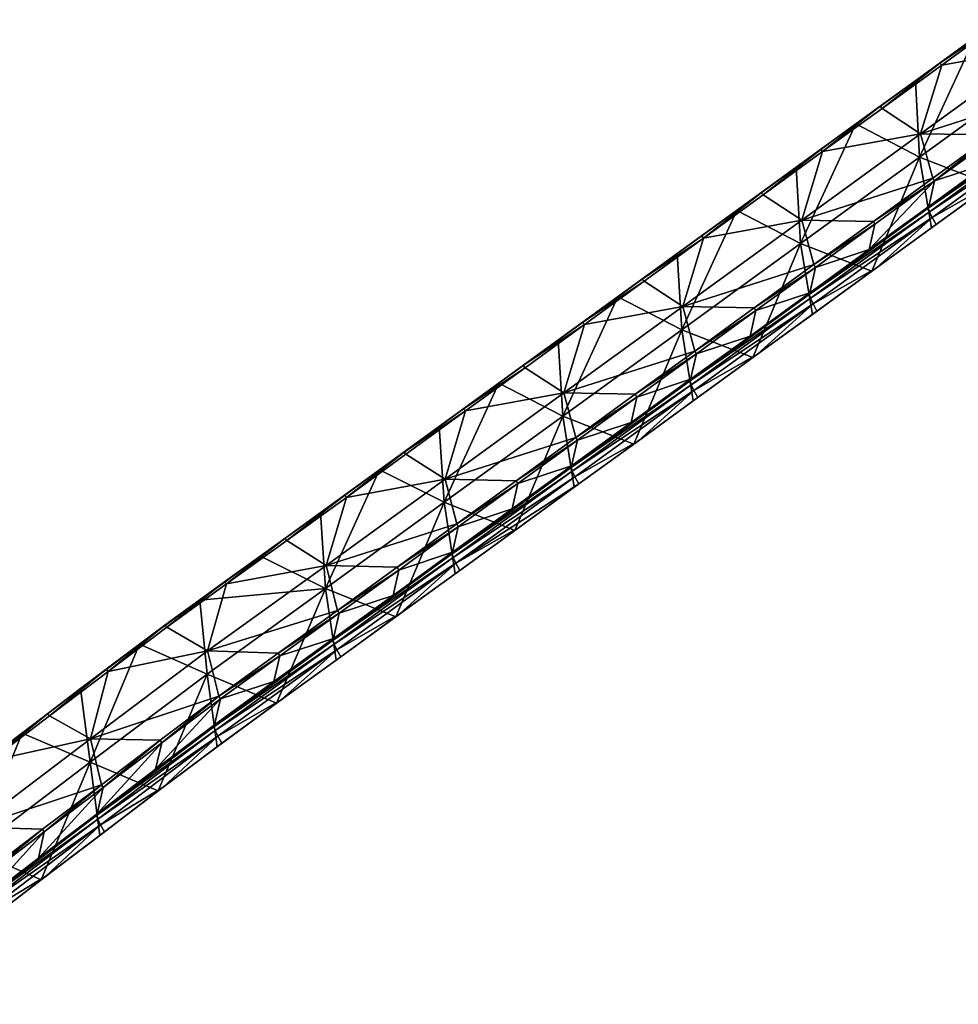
# Model space of a CAD drawing. Header units: millimetres. Extents: x 93711086 to 93775423, y 1247239064 to 1247319365.
# Tile 16 of 256: x 93753161 to 93756424, y 1247257178 to 1247260603. Entities that reach past the tile are written whole.
import ezdxf

# ---------------------------------------------------------------- set-up
doc = ezdxf.new("R2010")
doc.units = ezdxf.units.MM
doc.layers.add('SVV_Betong', color=7, linetype='Continuous')

# ---------------------------------------------------------------- blocks, each defined once
blk = doc.blocks.new('1219a8cb-97fc-4d6e-b134-5a7738882d6d')
at = {"color": 0, "transparency": 16777216}
mesh = blk.add_polyface(dxfattribs=at)
corners = [(93756548.4, 1247260192.1, 6278), (93756528.4, 1247260103.4, 5662.7), (93756735.4, 1247260253.8, 5634.4), (93756755.3, 1247260342.5, 6249.6), (93756341.4, 1247260041.8, 6306.4), (93756321.5, 1247259953.1, 5691.1), (93756749.8, 1247260352, 6259.5), (93756542.8, 1247260201.7, 6287.9), (93756335.8, 1247260051.3, 6316.3), (93756293, 1247260205.6, 6310.1), (93756706.2, 1247260505.8, 6253.4), (93756366.5, 1247260444.4, 6287.9), (93756573.5, 1247260594.7, 6259.5), (93756359.7, 1247260451.8, 6278), (93756566.7, 1247260602.1, 6249.6), (93756154, 1247260302.3, 5828.3), (93756567.3, 1247260602.6, 5771.6), (93756275, 1247260390.2, 5333.8), (93756481.9, 1247260540.6, 5305.4), (93756288.9, 1247260124.1, 5349.9), (93756701.9, 1247260424.1, 5293.2), (93756537.7, 1247260028.6, 5333.8), (93756330.7, 1247259878.2, 5362.2), (93756744.6, 1247260178.9, 5305.4), (93756760.7, 1247260190.6, 5484.3), (93756553.7, 1247260040.2, 5512.7), (93756346.8, 1247259889.9, 5541.1), (93756333.1, 1247259914.6, 5571.8), (93756747, 1247260215.3, 5515.1), (93756319.9, 1247259947.3, 5649.3), (93756733.9, 1247260248, 5592.5), (93756737.8, 1247260234.9, 5551.9), (93756323.9, 1247259934.2, 5608.7)]
mesh.append_faces([[corners[k] for k in face] for face in [(7, 9, 8, 7), (9, 10, 11, 9), (10, 12, 11, 10), (15, 16, 17, 15), (16, 18, 17, 16), (19, 20, 21, 19), (19, 21, 22, 19), (26, 25, 27, 26), (25, 28, 27, 25), (29, 30, 1, 29), (1, 5, 29, 1)]], dxfattribs={"color": 0})
mesh.append_faces([[corners[k] for k in face] for face in [(0, 2, 3, 0), (4, 1, 0, 4), (0, 6, 7, 0), (4, 7, 8, 4), (9, 6, 10, 9), (13, 12, 14, 13), (15, 14, 16, 15), (19, 18, 20, 19), (21, 24, 25, 21), (22, 25, 26, 22), (28, 32, 27, 28), (31, 29, 32, 31)]], dxfattribs={"vtx0": -1, "color": 0})
mesh.append_faces([[corners[k] for k in face] for face in [(0, 1, 2, 0), (4, 5, 1, 4), (4, 0, 7, 4), (9, 7, 6, 9), (13, 11, 12, 13), (15, 13, 14, 15), (19, 17, 18, 19), (21, 23, 24, 21), (22, 21, 25, 22), (28, 31, 32, 28), (31, 30, 29, 31)]], dxfattribs={"vtx2": -1, "vtx3": -1, "color": 0})
mesh = blk.add_polyface(dxfattribs=at)
corners = [(93755927.5, 1247259741.1, 6363.1), (93756114.5, 1247259802.7, 5719.5), (93756134.5, 1247259891.4, 6334.8), (93756321.5, 1247259953.1, 5691.1), (93756341.4, 1247260041.8, 6306.4), (93755921.9, 1247259750.6, 6373.1), (93756128.9, 1247259901, 6344.7), (93756335.8, 1247260051.3, 6316.3), (93755879.7, 1247259905.4, 6366.8), (93756293, 1247260205.6, 6310.1), (93755952.6, 1247260143.7, 6344.7), (93756366.5, 1247260444.4, 6287.9), (93756159.5, 1247260294, 6316.3), (93756152.8, 1247260301.5, 6306.4), (93756359.7, 1247260451.8, 6278), (93756154, 1247260302.3, 5828.3), (93756275, 1247260390.2, 5333.8), (93756068, 1247260239.9, 5362.2), (93755861.1, 1247260089.5, 5390.5), (93756288.9, 1247260124.1, 5349.9), (93756123.8, 1247259727.9, 5390.5), (93755875.8, 1247259824, 5406.5), (93756330.7, 1247259878.2, 5362.2), (93755916.8, 1247259577.5, 5418.9), (93756139.8, 1247259739.5, 5569.4), (93756346.8, 1247259889.9, 5541.1), (93755919.2, 1247259613.9, 5628.6), (93755932.9, 1247259589.2, 5597.8), (93756333.1, 1247259914.6, 5571.8), (93756319.9, 1247259947.3, 5649.3), (93755906, 1247259646.6, 5706), (93755907.6, 1247259652.4, 5747.9), (93756323.9, 1247259934.2, 5608.7), (93755910, 1247259633.5, 5665.4)]
mesh.append_faces([[corners[k] for k in face] for face in [(6, 8, 5, 6), (9, 10, 8, 9), (9, 11, 12, 9), (9, 12, 10, 9), (14, 15, 13, 14), (15, 16, 17, 15), (15, 17, 18, 15), (16, 19, 17, 16), (19, 20, 21, 19), (19, 22, 20, 19), (24, 26, 27, 24), (24, 25, 28, 24), (24, 28, 26, 24), (3, 1, 29, 3), (29, 1, 30, 29), (1, 31, 30, 1)]], dxfattribs={"color": 0})
mesh.append_faces([[corners[k] for k in face] for face in [(0, 1, 2, 0), (1, 4, 2, 1), (5, 2, 6, 5), (6, 4, 7, 6), (8, 7, 9, 8), (12, 14, 13, 12), (21, 17, 19, 21), (20, 25, 24, 20), (28, 33, 26, 28), (32, 30, 33, 32)]], dxfattribs={"vtx0": -1, "color": 0})
mesh.append_faces([[corners[k] for k in face] for face in [(1, 3, 4, 1), (6, 2, 4, 6), (8, 6, 7, 8), (10, 12, 13, 10), (12, 11, 14, 12), (23, 20, 24, 23), (20, 22, 25, 20), (28, 32, 33, 28), (32, 29, 30, 32)]], dxfattribs={"vtx2": -1, "vtx3": -1, "color": 0})
mesh = blk.add_polyface(dxfattribs=at)
corners = [(93755927.5, 1247259741.1, 6363.1), (93755907.6, 1247259652.4, 5747.9), (93756114.5, 1247259802.7, 5719.5), (93755720.6, 1247259590.7, 6391.5), (93755921.9, 1247259750.6, 6373.1), (93756134.5, 1247259891.4, 6334.8), (93755715, 1247259600.3, 6401.5), (93755466.5, 1247259605.2, 6423.5), (93755879.7, 1247259905.4, 6366.8), (93755538.7, 1247259843, 6401.5), (93755331.7, 1247259692.6, 6429.9), (93755952.6, 1247260143.7, 6344.7), (93755745.6, 1247259993.3, 6373.1), (93755945.8, 1247260151.1, 6334.8), (93755738.9, 1247260000.8, 6363.1), (93755325, 1247259700.1, 6419.9), (93755531.9, 1247259850.4, 6391.5), (93756152.8, 1247260301.5, 6306.4), (93755327.4, 1247259701.8, 5941.7), (93755740.7, 1247260002.1, 5885), (93756154, 1247260302.3, 5828.3), (93755861.1, 1247260089.5, 5390.5), (93755447.1, 1247259788.8, 5447.3), (93755240.2, 1247259638.5, 5475.7), (93755654.1, 1247259939.2, 5418.9), (93755462.8, 1247259523.9, 5463.2), (93755875.8, 1247259824, 5406.5), (93756068, 1247260239.9, 5362.2), (93756123.8, 1247259727.9, 5390.5), (93755916.8, 1247259577.5, 5418.9), (93755709.9, 1247259427.2, 5447.3)]
mesh.append_faces([[corners[k] for k in face] for face in [(7, 8, 9, 7), (7, 9, 10, 7), (8, 11, 12, 8), (8, 12, 9, 8), (16, 18, 15, 16), (13, 19, 14, 13), (20, 21, 19, 20), (18, 19, 22, 18), (18, 22, 23, 18), (19, 21, 24, 19), (19, 24, 22, 19), (22, 25, 23, 22), (21, 26, 24, 21), (26, 28, 29, 26), (26, 29, 30, 26)]], dxfattribs={"color": 0})
mesh.append_faces([[corners[k] for k in face] for face in [(3, 1, 0, 3), (6, 0, 4, 6), (7, 4, 8, 7), (12, 13, 14, 12), (15, 9, 16, 15), (9, 14, 16, 9), (11, 17, 13, 11), (18, 14, 19, 18), (19, 17, 20, 19), (25, 24, 26, 25)]], dxfattribs={"vtx0": -1, "color": 0})
mesh.append_faces([[corners[k] for k in face] for face in [(0, 1, 2, 0), (4, 0, 5, 4), (12, 11, 13, 12), (15, 10, 9, 15), (9, 12, 14, 9), (18, 16, 14, 18), (19, 13, 17, 19), (25, 22, 24, 25), (26, 21, 27, 26)]], dxfattribs={"vtx2": -1, "vtx3": -1, "color": 0})
mesh = blk.add_polyface(dxfattribs=at)
corners = [(93755306.7, 1247259290, 6448.3), (93755493.6, 1247259351.7, 5804.7), (93755513.6, 1247259440.4, 6419.9), (93755700.6, 1247259502, 5776.3), (93755720.6, 1247259590.7, 6391.5), (93755907.6, 1247259652.4, 5747.9), (93755301.1, 1247259299.6, 6458.2), (93755508, 1247259449.9, 6429.9), (93755715, 1247259600.3, 6401.5), (93755927.5, 1247259741.1, 6363.1), (93755466.5, 1247259605.2, 6423.5), (93755921.9, 1247259750.6, 6373.1), (93755462.8, 1247259523.9, 5463.2), (93755875.8, 1247259824, 5406.5), (93755709.9, 1247259427.2, 5447.3), (93755502.9, 1247259276.8, 5475.7), (93755296, 1247259126.5, 5504.1), (93755312, 1247259138.1, 5683), (93755519, 1247259288.5, 5654.6), (93755916.8, 1247259577.5, 5418.9), (93756139.8, 1247259739.5, 5569.4), (93755932.9, 1247259589.2, 5597.8), (93755725.9, 1247259438.8, 5626.2), (93755505.3, 1247259313.2, 5685.4), (93755919.2, 1247259613.9, 5628.6), (93755492.1, 1247259345.9, 5762.8), (93755906, 1247259646.6, 5706), (93755286.7, 1247259201.3, 5833.1), (93755496, 1247259332.8, 5722.2), (93755082.1, 1247259032.1, 5779), (93755078.2, 1247259045.2, 5819.6), (93755910, 1247259633.5, 5665.4)]
mesh.append_faces([[corners[k] for k in face] for face in [(8, 10, 7, 8), (12, 13, 14, 12), (12, 14, 15, 12), (12, 15, 16, 12), (22, 23, 18, 22), (17, 18, 23, 17), (22, 21, 24, 22), (22, 24, 23, 22), (3, 25, 26, 3), (1, 27, 25, 1), (5, 3, 26, 5), (3, 1, 25, 3)]], dxfattribs={"color": 0})
mesh.append_faces([[corners[k] for k in face] for face in [(0, 1, 2, 0), (2, 3, 4, 2), (6, 2, 7, 6), (7, 4, 8, 7), (17, 15, 18, 17), (19, 20, 21, 19), (18, 14, 22, 18), (14, 21, 22, 14), (24, 28, 23, 24), (31, 25, 28, 31)]], dxfattribs={"vtx0": -1, "color": 0})
mesh.append_faces([[corners[k] for k in face] for face in [(2, 1, 3, 2), (4, 3, 5, 4), (6, 0, 2, 6), (7, 2, 4, 7), (8, 4, 9, 8), (10, 8, 11, 10), (17, 16, 15, 17), (18, 15, 14, 18), (14, 19, 21, 14), (23, 28, 29, 23), (28, 25, 30, 28), (24, 31, 28, 24), (31, 26, 25, 31)]], dxfattribs={"vtx2": -1, "vtx3": -1, "color": 0})
mesh = blk.add_polyface(dxfattribs=at)
corners = [(93755306.7, 1247259290, 6448.3), (93755286.7, 1247259201.3, 5833.1), (93755493.6, 1247259351.7, 5804.7), (93755099.7, 1247259139.7, 6476.7), (93755079.7, 1247259051, 5861.5), (93755094.1, 1247259149.2, 6486.6), (93755301.1, 1247259299.6, 6458.2), (93755053.3, 1247259304.9, 6480.1), (93755466.5, 1247259605.2, 6423.5), (93755124.8, 1247259542.3, 6458.2), (93755508, 1247259449.9, 6429.9), (93754917.8, 1247259391.9, 6486.6), (93755331.7, 1247259692.6, 6429.9), (93755118, 1247259549.7, 6448.3), (93755325, 1247259700.1, 6419.9), (93754911, 1247259399.4, 6476.7), (93754914.1, 1247259401.6, 5998.4), (93755327.4, 1247259701.8, 5941.7), (93755033.3, 1247259488.2, 5504.1), (93755240.2, 1247259638.5, 5475.7), (93755462.8, 1247259523.9, 5463.2), (93755296, 1247259126.5, 5504.1), (93755049.7, 1247259223.9, 5519.9), (93755089, 1247258976.1, 5532.5), (93754882, 1247258825.8, 5560.9), (93754898.1, 1247258837.5, 5739.8), (93755105.1, 1247258987.8, 5711.4), (93755312, 1247259138.1, 5683), (93755091.3, 1247259012.5, 5742.2), (93755505.3, 1247259313.2, 5685.4), (93755492.1, 1247259345.9, 5762.8), (93755078.2, 1247259045.2, 5819.6), (93754872.7, 1247258900.7, 5889.8), (93755082.1, 1247259032.1, 5779), (93755496, 1247259332.8, 5722.2)]
mesh.append_faces([[corners[k] for k in face] for face in [(6, 7, 5, 6), (8, 9, 7, 8), (7, 9, 11, 7), (8, 12, 9, 8), (13, 16, 15, 13), (17, 18, 16, 17), (17, 19, 18, 17), (20, 21, 22, 20), (22, 21, 23, 22), (22, 23, 24, 22), (30, 1, 31, 30), (4, 32, 31, 4), (1, 4, 31, 1)]], dxfattribs={"color": 0})
mesh.append_faces([[corners[k] for k in face] for face in [(3, 1, 0, 3), (5, 0, 6, 5), (7, 10, 8, 7), (13, 12, 14, 13), (15, 9, 13, 15), (16, 14, 17, 16), (22, 19, 20, 22), (25, 23, 26, 25), (26, 21, 27, 26), (28, 27, 29, 28), (29, 33, 28, 29), (34, 31, 33, 34)]], dxfattribs={"vtx0": -1, "color": 0})
mesh.append_faces([[corners[k] for k in face] for face in [(0, 1, 2, 0), (3, 4, 1, 3), (5, 3, 0, 5), (7, 6, 10, 7), (13, 9, 12, 13), (16, 13, 14, 16), (22, 18, 19, 22), (26, 23, 21, 26), (28, 26, 27, 28)]], dxfattribs={"vtx2": -1, "vtx3": -1, "color": 0})
mesh = blk.add_polyface(dxfattribs=at)
corners = [(93754685.8, 1247258839, 6533.5), (93754665.8, 1247258750.3, 5918.2), (93754872.7, 1247258900.7, 5889.8), (93754892.7, 1247258989.4, 6505), (93755079.7, 1247259051, 5861.5), (93755099.7, 1247259139.7, 6476.7), (93754680.2, 1247258848.5, 6543.4), (93754887.1, 1247258999, 6515), (93755094.1, 1247259149.2, 6486.6), (93754640, 1247259004.8, 6536.8), (93755053.3, 1247259304.9, 6480.1), (93754710.7, 1247259241.6, 6515), (93754917.8, 1247259391.9, 6486.6), (93754703.9, 1247259249, 6505), (93754911, 1247259399.4, 6476.7), (93755124.8, 1247259542.3, 6458.2), (93754500.7, 1247259101.3, 6055), (93754914.1, 1247259401.6, 5998.4), (93755033.3, 1247259488.2, 5504.1), (93754826.3, 1247259337.8, 5532.5), (93754619.1, 1247259187.3, 5560.9), (93755049.7, 1247259223.9, 5519.9), (93754636.6, 1247258923.8, 5576.5), (93754882, 1247258825.8, 5560.9), (93754675.1, 1247258675.4, 5589.3), (93754691.1, 1247258687.1, 5768.2), (93754898.1, 1247258837.5, 5739.8), (93755089, 1247258976.1, 5532.5), (93754677.4, 1247258711.8, 5798.9), (93755105.1, 1247258987.8, 5711.4), (93755091.3, 1247259012.5, 5742.2), (93755078.2, 1247259045.2, 5819.6), (93754664.3, 1247258744.5, 5876.4), (93755082.1, 1247259032.1, 5779), (93754668.2, 1247258731.4, 5835.8)]
mesh.append_faces([[corners[k] for k in face] for face in [(7, 9, 6, 7), (9, 10, 11, 9), (10, 12, 11, 10), (17, 18, 19, 17), (17, 19, 20, 17), (18, 21, 19, 18), (22, 21, 23, 22), (22, 23, 24, 22), (25, 26, 28, 25), (31, 2, 32, 31), (2, 1, 32, 2)]], dxfattribs={"color": 0})
mesh.append_faces([[corners[k] for k in face] for face in [(0, 2, 3, 0), (3, 4, 5, 3), (6, 3, 7, 6), (7, 5, 8, 7), (9, 8, 10, 9), (13, 12, 14, 13), (16, 14, 17, 16), (22, 19, 21, 22), (25, 23, 26, 25), (28, 29, 30, 28), (30, 34, 28, 30), (33, 32, 34, 33)]], dxfattribs={"vtx0": -1, "color": 0})
mesh.append_faces([[corners[k] for k in face] for face in [(0, 1, 2, 0), (3, 2, 4, 3), (6, 0, 3, 6), (7, 3, 5, 7), (9, 7, 8, 9), (13, 11, 12, 13), (14, 12, 15, 14), (25, 24, 23, 25), (26, 23, 27, 26), (28, 26, 29, 28), (30, 33, 34, 30), (33, 31, 32, 33)]], dxfattribs={"vtx2": -1, "vtx3": -1, "color": 0})
mesh = blk.add_polyface(dxfattribs=at)
corners = [(93753873.5, 1247258647.7, 6618.1), (93754083.2, 1247258798, 6590.2), (93754087.9, 1247258801.1, 6111.8), (93754290.8, 1247258948.3, 6562), (93754497.1, 1247259098.7, 6533.5), (93754500.7, 1247259101.3, 6055), (93754478.9, 1247258688.2, 6562), (93754665.8, 1247258750.3, 5918.2), (93754685.8, 1247258839, 6533.5), (93754473.3, 1247258697.8, 6571.9), (93754680.2, 1247258848.5, 6543.4), (93754640, 1247259004.8, 6536.8), (93754297.5, 1247258940.8, 6571.9), (93754227, 1247258704.4, 6593.6), (93754710.7, 1247259241.6, 6515), (93754503.9, 1247259091.2, 6543.4), (93754090, 1247258790.5, 6600.2), (93754703.9, 1247259249, 6505), (93754911, 1247259399.4, 6476.7), (93754206.3, 1247258887.2, 5617.7), (93754914.1, 1247259401.6, 5998.4), (93754619.1, 1247259187.3, 5560.9), (93754412.4, 1247259037.1, 5589.3), (93753998.4, 1247258736.4, 5646), (93753787.2, 1247258583.6, 5674.2), (93754636.6, 1247258923.8, 5576.5), (93754223.9, 1247258623.7, 5633.2), (93754826.3, 1247259337.8, 5532.5), (93754468.3, 1247258525, 5617.7), (93754675.1, 1247258675.4, 5589.3)]
mesh.append_faces([[corners[k] for k in face] for face in [(0, 1, 2, 0), (3, 4, 5, 3), (11, 12, 13, 11), (11, 14, 15, 11), (13, 12, 16, 13), (11, 15, 12, 11), (17, 5, 4, 17), (3, 2, 1, 3), (5, 19, 2, 5), (2, 3, 5, 2), (5, 20, 21, 5), (5, 21, 22, 5), (2, 19, 23, 2), (2, 23, 24, 2), (5, 22, 19, 5), (21, 25, 22, 21), (19, 26, 23, 19), (25, 28, 26, 25), (25, 29, 28, 25)]], dxfattribs={"color": 0})
mesh.append_faces([[corners[k] for k in face] for face in [(6, 7, 8, 6), (9, 8, 10, 9), (13, 10, 11, 13), (4, 14, 17, 4), (16, 3, 1, 16), (12, 4, 3, 12), (26, 22, 25, 26)]], dxfattribs={"vtx0": -1, "color": 0})
mesh.append_faces([[corners[k] for k in face] for face in [(9, 6, 8, 9), (13, 9, 10, 13), (4, 15, 14, 4), (16, 12, 3, 16), (12, 15, 4, 12), (5, 17, 18, 5), (25, 21, 27, 25), (26, 19, 22, 26)]], dxfattribs={"vtx2": -1, "vtx3": -1, "color": 0})
mesh = blk.add_polyface(dxfattribs=at)
corners = [(93754044.3, 1247258300, 6003.1), (93754064.8, 1247258390, 6618.1), (93753858.8, 1247258240.4, 6646.5), (93753787.2, 1247258583.6, 5674.2), (93753998.4, 1247258736.4, 5646), (93754223.9, 1247258623.7, 5633.2), (93753659.4, 1247257932.4, 5911.3), (93753863.7, 1247258086, 5881.7), (93753849.6, 1247258110.5, 5912.5), (93753633.6, 1247257995.6, 6061.3), (93753837.8, 1247258149.2, 6031.7), (93753654.8, 1247258087, 6676.1), (93753853.1, 1247258249.9, 6656.4), (93754059.1, 1247258399.5, 6628.1), (93753814.3, 1247258407.4, 6649.2), (93754266.3, 1247258547.8, 6600.2), (93754227, 1247258704.4, 6593.6), (93753880.4, 1247258640.3, 6628.1), (93753672.1, 1247258489.1, 6656.4), (93753873.5, 1247258647.7, 6618.1), (93754090, 1247258790.5, 6600.2), (93754083.2, 1247258798, 6590.2), (93753671.3, 1247258500, 6167.7), (93754087.9, 1247258801.1, 6111.8), (93753847, 1247258073.4, 5702.9), (93753642.7, 1247257919.7, 5732.6), (93753812.7, 1247258325.7, 5688.9), (93753577.3, 1247258429.8, 5702.9), (93754053.6, 1247258224.7, 5674.2), (93754069.9, 1247258236.8, 5853.1), (93753836.2, 1247258143.2, 5989.8), (93754250.4, 1247258443.8, 5933.1), (93753840.2, 1247258130.1, 5949.3), (93753432.5, 1247257821.6, 6009), (93753428.5, 1247257834.7, 6049.5), (93754254.3, 1247258430.7, 5892.5)]
mesh.append_faces([[corners[k] for k in face] for face in [(0, 1, 2, 0), (3, 4, 5, 3), (6, 7, 8, 6), (10, 0, 2, 10), (14, 12, 13, 14), (14, 16, 17, 14), (14, 17, 18, 14), (22, 19, 23, 22), (22, 23, 3, 22), (24, 25, 26, 24), (26, 27, 3, 26), (26, 3, 5, 26), (26, 5, 28, 26), (26, 28, 24, 26), (8, 7, 29, 8), (30, 10, 9, 30), (30, 0, 10, 30), (0, 30, 31, 0)]], dxfattribs={"color": 0})
mesh.append_faces([[corners[k] for k in face] for face in [(12, 1, 13, 12), (14, 15, 16, 14), (17, 21, 19, 17), (24, 6, 25, 24), (24, 29, 7, 24), (35, 30, 32, 35)]], dxfattribs={"vtx0": -1, "color": 0})
mesh.append_faces([[corners[k] for k in face] for face in [(9, 10, 2, 9), (11, 2, 12, 11), (12, 2, 1, 12), (14, 13, 15, 14), (18, 17, 19, 18), (17, 20, 21, 17), (24, 7, 6, 24), (24, 28, 29, 24), (8, 32, 33, 8), (32, 30, 34, 32)]], dxfattribs={"vtx2": -1, "vtx3": -1, "color": 0})
mesh = blk.add_polyface(dxfattribs=at)
corners = [(93754251.9, 1247258449.6, 5975), (93754271.9, 1247258538.3, 6590.2), (93754064.8, 1247258390, 6618.1), (93754261.2, 1247258374.7, 5646), (93754277.2, 1247258386.4, 5824.9), (93754069.9, 1247258236.8, 5853.1), (93754459, 1247258599.7, 5946.7), (93754478.9, 1247258688.2, 6562), (93754044.3, 1247258300, 6003.1), (93754665.8, 1247258750.3, 5918.2), (93754266.3, 1247258547.8, 6600.2), (93754473.3, 1247258697.8, 6571.9), (93754059.1, 1247258399.5, 6628.1), (93754227, 1247258704.4, 6593.6), (93754090, 1247258790.5, 6600.2), (93753880.4, 1247258640.3, 6628.1), (93754223.9, 1247258623.7, 5633.2), (93754468.3, 1247258525, 5617.7), (93754053.6, 1247258224.7, 5674.2), (93754484.3, 1247258536.6, 5796.6), (93754675.1, 1247258675.4, 5589.3), (93754691.1, 1247258687.1, 5768.2), (93754263.5, 1247258411.1, 5855.7), (93753849.6, 1247258110.5, 5912.5), (93754677.4, 1247258711.8, 5798.9), (93754250.4, 1247258443.8, 5933.1), (93754664.3, 1247258744.5, 5876.4), (93754254.3, 1247258430.7, 5892.5), (93753840.2, 1247258130.1, 5949.3), (93753836.2, 1247258143.2, 5989.8), (93754668.2, 1247258731.4, 5835.8)]
mesh.append_faces([[corners[k] for k in face] for face in [(0, 1, 2, 0), (3, 4, 5, 3), (8, 0, 2, 8), (11, 13, 10, 11), (13, 14, 15, 13), (16, 17, 3, 16), (16, 3, 18, 16), (18, 3, 5, 18), (5, 22, 23, 5), (21, 24, 19, 21), (5, 4, 22, 5), (4, 19, 22, 4), (19, 24, 22, 19), (0, 25, 6, 0), (25, 26, 6, 25), (0, 8, 25, 0), (9, 6, 26, 9)]], dxfattribs={"color": 0})
mesh.append_faces([[corners[k] for k in face] for face in [(1, 6, 7, 1), (10, 7, 11, 10), (12, 1, 10, 12), (4, 17, 19, 4), (19, 20, 21, 19), (22, 28, 23, 22), (24, 27, 22, 24), (30, 25, 27, 30)]], dxfattribs={"vtx0": -1, "color": 0})
mesh.append_faces([[corners[k] for k in face] for face in [(1, 0, 6, 1), (7, 6, 9, 7), (10, 1, 7, 10), (12, 2, 1, 12), (4, 3, 17, 4), (19, 17, 20, 19), (22, 27, 28, 22), (27, 25, 29, 27), (24, 30, 27, 24), (30, 26, 25, 30)]], dxfattribs={"vtx2": -1, "vtx3": -1, "color": 0})
mesh = blk.add_polyface(dxfattribs=at)
corners = [(93753430.1, 1247257840.7, 6091.4), (93753451.1, 1247257931.9, 6706.2), (93753225.9, 1247257686, 6121.3), (93753461, 1247258342.9, 6676.1), (93753665.2, 1247258496.3, 6646.5), (93753671.3, 1247258500, 6167.7), (93753633.6, 1247257995.6, 6061.3), (93753858.8, 1247258240.4, 6646.5), (93753654.8, 1247258087, 6676.1), (93753853.1, 1247258249.9, 6656.4), (93753649.1, 1247258096.5, 6686), (93753445.4, 1247257941.4, 6716.2), (93753407.1, 1247258100.6, 6708.4), (93753814.3, 1247258407.4, 6649.2), (93753468, 1247258335.6, 6686), (93753264.4, 1247258180.5, 6716.2), (93753672.1, 1247258489.1, 6656.4), (93753873.5, 1247258647.7, 6618.1), (93753263.8, 1247258192.8, 6227), (93753372.8, 1247258276, 5732.6), (93753577.3, 1247258429.8, 5702.9), (93753787.2, 1247258583.6, 5674.2), (93753405.8, 1247258020.3, 5747.6), (93753812.7, 1247258325.7, 5688.9), (93753642.7, 1247257919.7, 5732.6), (93753439.3, 1247257764.9, 5762.6), (93753456, 1247257777.5, 5941.4), (93753659.4, 1247257932.4, 5911.3), (93753428.5, 1247257834.7, 6049.5), (93753836.2, 1247258143.2, 5989.8), (93753441.9, 1247257802, 5972.2), (93753849.6, 1247258110.5, 5912.5), (93753432.5, 1247257821.6, 6009), (93753840.2, 1247258130.1, 5949.3)]
mesh.append_faces([[corners[k] for k in face] for face in [(0, 1, 2, 0), (3, 4, 5, 3), (12, 13, 14, 12), (10, 12, 11, 10), (14, 15, 12, 14), (16, 14, 13, 16), (18, 5, 19, 18), (18, 3, 5, 18), (20, 19, 5, 20), (5, 4, 17, 5), (5, 21, 20, 5), (22, 23, 24, 22), (24, 25, 22, 24), (28, 29, 6, 28), (27, 30, 26, 27), (30, 27, 31, 30), (0, 2, 28, 0), (6, 0, 28, 6)]], dxfattribs={"color": 0})
mesh.append_faces([[corners[k] for k in face] for face in [(6, 7, 8, 6), (0, 8, 1, 0), (8, 9, 10, 8), (1, 10, 11, 1), (12, 9, 13, 12), (14, 4, 3, 14), (16, 17, 4, 16), (22, 20, 23, 22), (26, 24, 27, 26), (31, 32, 30, 31), (33, 28, 32, 33)]], dxfattribs={"vtx0": -1, "color": 0})
mesh.append_faces([[corners[k] for k in face] for face in [(0, 6, 8, 0), (1, 8, 10, 1), (12, 10, 9, 12), (14, 16, 4, 14), (22, 19, 20, 22), (26, 25, 24, 26)]], dxfattribs={"vtx2": -1, "vtx3": -1, "color": 0})
mesh = blk.add_polyface(dxfattribs=at)
corners = [(93752641.9, 1247257718, 6795.8), (93752844.4, 1247257875.2, 6765.9), (93752856.6, 1247257884, 6286), (93753050.8, 1247258031.9, 6736.1), (93753257.5, 1247258187.8, 6706.2), (93753263.8, 1247258192.8, 6227), (93752963.5, 1247257964.8, 5792.5), (93753169.6, 1247258121.3, 5762.6), (93753001.3, 1247257712.7, 5806.8), (93753225.9, 1247257686, 6121.3), (93753451.1, 1247257931.9, 6706.2), (93753246.3, 1247257777.3, 6736.1), (93753445.4, 1247257941.4, 6716.2), (93753240.5, 1247257786.7, 6746.1), (93753001.1, 1247257793.7, 6767.5), (93753036, 1247257631.6, 6775.9), (93753407.1, 1247258100.6, 6708.4), (93753057.8, 1247258024.6, 6746.1), (93752851.4, 1247257868, 6775.9), (93752649, 1247257710.8, 6805.7), (93753264.4, 1247258180.5, 6716.2), (93753468, 1247258335.6, 6686), (93753461, 1247258342.9, 6676.1), (93752757.5, 1247257807.4, 5822.3), (93752555.1, 1247257650, 5852.2), (93753372.8, 1247258276, 5732.6), (93753405.8, 1247258020.3, 5747.6), (93753235.7, 1247257610.3, 5792.5), (93753439.3, 1247257764.9, 5762.6), (93753432.5, 1247257821.6, 6009), (93753428.5, 1247257834.7, 6049.5), (93753020.7, 1247257524.7, 6109.3)]
mesh.append_faces([[corners[k] for k in face] for face in [(0, 1, 2, 0), (3, 4, 5, 3), (6, 7, 8, 6), (9, 10, 11, 9), (13, 14, 15, 13), (16, 17, 14, 16), (17, 18, 14, 17), (18, 19, 14, 18), (20, 17, 16, 20), (3, 2, 1, 3), (22, 5, 4, 22), (5, 6, 2, 5), (2, 3, 5, 2), (6, 23, 2, 6), (23, 24, 2, 23), (7, 6, 5, 7), (25, 7, 5, 25), (6, 8, 23, 6), (25, 26, 7, 25), (8, 7, 26, 8)]], dxfattribs={"color": 0})
mesh.append_faces([[corners[k] for k in face] for face in [(11, 12, 13, 11), (14, 12, 16, 14), (18, 3, 1, 18), (0, 18, 1, 0), (17, 4, 3, 17), (20, 22, 4, 20), (27, 26, 28, 27)]], dxfattribs={"vtx0": -1, "color": 0})
mesh.append_faces([[corners[k] for k in face] for face in [(11, 10, 12, 11), (14, 13, 12, 14), (18, 17, 3, 18), (0, 19, 18, 0), (17, 20, 4, 17), (20, 21, 22, 20), (27, 8, 26, 27), (29, 30, 31, 29)]], dxfattribs={"vtx2": -1, "vtx3": -1, "color": 0})
mesh = blk.add_polyface(dxfattribs=at)
corners = [(93753225.9, 1247257686, 6121.3), (93753246.3, 1247257777.3, 6736.1), (93753022.3, 1247257530.7, 6151.1), (93752847.3, 1247257311, 6031), (93753049.1, 1247257467.9, 6001.1), (93753034.7, 1247257492.2, 6031.9), (93753041.9, 1247257622.2, 6765.9), (93752820.3, 1247257373.8, 6180.9), (93752839.9, 1247257465.3, 6795.8), (93753240.5, 1247257786.7, 6746.1), (93753036, 1247257631.6, 6775.9), (93752834, 1247257474.7, 6805.7), (93752598.6, 1247257480.6, 6827), (93753001.1, 1247257793.7, 6767.5), (93753032.6, 1247257455.1, 5822.3), (93752599.2, 1247257400.5, 5866.1), (93753001.3, 1247257712.7, 5806.8), (93753235.7, 1247257610.3, 5792.5), (93752830.8, 1247257298.1, 5852.2), (93753252.3, 1247257623, 5971.3), (93753439.3, 1247257764.9, 5762.6), (93753456, 1247257777.5, 5941.4), (93753441.9, 1247257802, 5972.2), (93752631.7, 1247257177.5, 6091.6), (93752617.8, 1247257210, 6169), (93753020.7, 1247257524.7, 6109.3), (93753428.5, 1247257834.7, 6049.5), (93753024.9, 1247257511.7, 6068.7), (93752622, 1247257197, 6128.4), (93753432.5, 1247257821.6, 6009)]
mesh.append_faces([[corners[k] for k in face] for face in [(0, 1, 2, 0), (3, 4, 5, 3), (2, 1, 6, 2), (14, 15, 16, 14), (17, 14, 16, 17), (14, 18, 15, 14), (19, 5, 4, 19), (19, 21, 22, 19), (23, 3, 5, 23), (19, 22, 5, 19), (7, 24, 25, 7), (26, 0, 25, 26), (2, 7, 25, 2), (0, 2, 25, 0)]], dxfattribs={"color": 0})
mesh.append_faces([[corners[k] for k in face] for face in [(7, 6, 8, 7), (6, 9, 10, 6), (8, 10, 11, 8), (12, 10, 13, 12), (14, 19, 4, 14), (18, 4, 3, 18), (17, 21, 19, 17), (5, 28, 23, 5), (27, 24, 28, 27), (22, 27, 5, 22), (29, 25, 27, 29)]], dxfattribs={"vtx0": -1, "color": 0})
mesh.append_faces([[corners[k] for k in face] for face in [(7, 2, 6, 7), (6, 1, 9, 6), (8, 6, 10, 8), (12, 11, 10, 12), (14, 17, 19, 14), (18, 14, 4, 18), (17, 20, 21, 17), (5, 27, 28, 5), (27, 25, 24, 27), (22, 29, 27, 22)]], dxfattribs={"vtx2": -1, "vtx3": -1, "color": 0})

msp = doc.modelspace()

# ---------------------------------------------------------------- block references
at = {"layer": 'SVV_Betong', "color": 203, "true_color": 0xaf81c0, "transparency": 33554687}
msp.add_blockref('1219a8cb-97fc-4d6e-b134-5a7738882d6d', (0, 0), dxfattribs=at)

doc.saveas('drawing.dxf')
